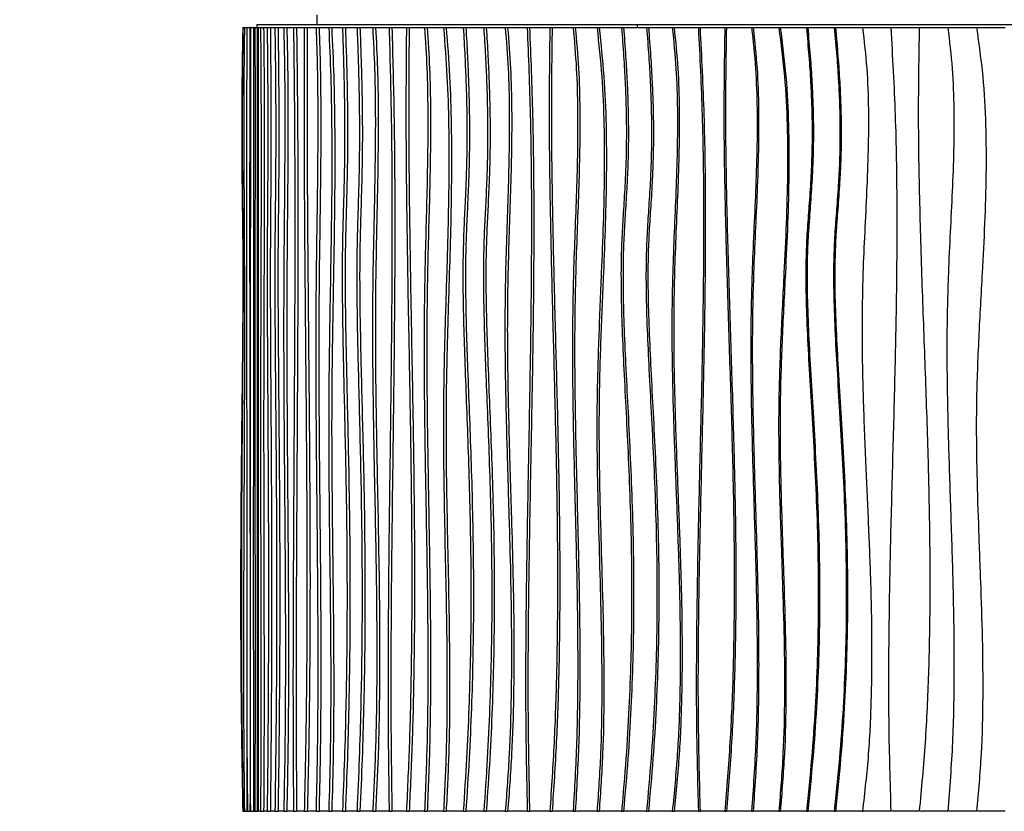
# Model space of a CAD drawing. Header units: millimetres. Extents: x 5 to 415, y 5 to 292.
# Tile 24 of 79: x 36 to 68, y 193 to 219. Entities that reach past the tile are written whole.
import ezdxf

# ---------------------------------------------------------------- set-up
doc = ezdxf.new("R2010")
doc.units = ezdxf.units.MM
doc.layers.add('CONTORNI', color=7, linetype='Continuous', lineweight=35)
doc.styles.add('SLDTEXTSTYLE0', font='TXT', dxfattribs={"width": 0.75})
doc.dimstyles.new('SLDDIMSTYLE0', dxfattribs={"dimtxt": 2.645833, "dimasz": 2, "dimexe": 0, "dimexo": 0.0625, "dimgap": 0.661458, "dimtad": 1, "dimdec": 1, "dimlfac": 10, "dimrnd": 1e-09, "dimzin": 12, "dimdsep": 46, "dimtxsty": 'SLDTEXTSTYLE0', "dimsah": 1, "dimcen": 0.09, "dimadec": 0, "dimazin": 3, "dimtfac": 1, "dimtdec": 1, "dimtofl": 0, "dimtmove": 0, "dimatfit": 3, "dimfxl": 0, "dimfrac": 2, "dimtolj": 1, "dimtzin": 12, "dimarcsym": 0})

# ---------------------------------------------------------------- blocks, each defined once
blk = doc.blocks.new('_D')
at = {"layer": 'CONTORNI', "color": 7}
for p, q in [((42.529, 269.306), (27.035, 269.306)), ((28.035, 116.156), (28.035, 269.306)), ((43.229, 116.156), (27.035, 116.156))]:
    blk.add_line(p, q, dxfattribs=at)
for points in [[(28.035, 269.306), (27.785, 267.306), (28.285, 267.306)], [(28.035, 116.156), (28.285, 118.156), (27.785, 118.156)]]:
    blk.add_solid(points, dxfattribs=at)
at = {"layer": 'CONTORNI', "color": 7, "insert": (24.624, 185.401), "char_height": 2.6458, "attachment_point": 1, "rotation": 90, "style": 'SLDTEXTSTYLE0'}
blk.add_mtext('1531,5', dxfattribs=at)

msp = doc.modelspace()

# ---------------------------------------------------------------- linework, layer by layer
at = {"color": 7, "linetype": 'Continuous', "lineweight": 25}
for p, q in [((45.734, 218.756), (45.734, 218.456)), ((43.828, 218.456), (43.828, 218.356)), ((43.828, 218.456), (55.914, 218.456)), ((55.914, 218.456), (55.914, 218.356)), ((55.914, 218.456), (55.914, 218.356)), ((55.914, 218.456), (88.52, 218.456)), ((43.38, 218.356), (43.389, 218.356)), ((43.389, 218.356), (43.433, 218.356)), ((43.433, 218.356), (43.51, 218.356)), ((43.51, 218.356), (43.61, 218.356)), ((43.622, 218.356), (43.61, 218.356)), ((43.622, 218.356), (43.722, 218.356)), ((43.733, 218.356), (43.722, 218.356)), ((43.733, 218.356), (43.767, 218.356)), ((43.767, 218.356), (43.867, 218.356)), ((43.852, 193.456), (43.852, 218.356)), ((43.867, 218.356), (43.945, 218.356)), ((43.945, 218.356), (44.045, 218.356)), ((44.045, 218.356), (44.157, 218.356)), ((44.157, 218.356), (44.257, 218.356)), ((44.257, 218.356), (44.402, 218.356)), ((44.402, 218.356), (44.501, 218.356)), ((44.501, 218.356), (44.683, 218.356)), ((44.683, 218.356), (44.782, 218.356)), ((44.782, 218.356), (44.993, 218.356)), ((44.993, 218.356), (45.091, 218.356)), ((45.091, 218.356), (45.335, 218.356)), ((45.335, 218.356), (45.432, 218.356)), ((45.432, 218.356), (45.709, 218.356)), ((45.709, 218.356), (45.805, 218.356)), ((45.805, 218.356), (46.113, 218.356)), ((46.113, 218.356), (46.208, 218.356)), ((46.208, 218.356), (46.548, 218.356)), ((46.548, 218.356), (46.641, 218.356)), ((46.641, 218.356), (47.012, 218.356)), ((47.012, 218.356), (47.104, 218.356)), ((47.104, 218.356), (47.511, 218.356)), ((47.511, 218.356), (47.601, 218.356)), ((47.601, 218.356), (48.032, 218.356)), ((48.032, 218.356), (48.122, 218.356)), ((48.122, 218.356), (48.582, 218.356)), ((48.582, 218.356), (48.669, 218.356)), ((48.669, 218.356), (49.158, 218.356)), ((49.158, 218.356), (49.244, 218.356)), ((49.244, 218.356), (49.761, 218.356)), ((49.761, 218.356), (49.844, 218.356)), ((49.844, 218.356), (50.388, 218.356)), ((50.388, 218.356), (50.47, 218.356)), ((50.47, 218.356), (51.04, 218.356)), ((51.04, 218.356), (51.119, 218.356)), ((51.119, 218.356), (51.723, 218.356)), ((51.723, 218.356), (51.799, 218.356)), ((51.799, 218.356), (52.421, 218.356)), ((52.421, 218.356), (52.495, 218.356)), ((52.495, 218.356), (53.14, 218.356)), ((53.14, 218.356), (53.212, 218.356)), ((53.212, 218.356), (53.88, 218.356)), ((53.88, 218.356), (53.949, 218.356)), ((53.949, 218.356), (54.639, 218.356)), ((54.639, 218.356), (54.706, 218.356)), ((54.706, 218.356), (55.417, 218.356)), ((55.417, 218.356), (55.481, 218.356)), ((55.481, 218.356), (56.212, 218.356)), ((56.212, 218.356), (56.273, 218.356)), ((56.273, 218.356), (57.032, 218.356)), ((57.032, 218.356), (57.09, 218.356)), ((57.09, 218.356), (57.859, 218.356)), ((57.859, 218.356), (57.913, 218.356)), ((57.913, 218.356), (58.699, 218.356)), ((58.699, 218.356), (58.751, 218.356)), ((58.751, 218.356), (59.552, 218.356)), ((59.552, 218.356), (59.6, 218.356)), ((59.6, 218.356), (60.417, 218.356)), ((60.417, 218.356), (60.462, 218.356)), ((60.462, 218.356), (61.292, 218.356)), ((61.292, 218.356), (61.334, 218.356)), ((61.334, 218.356), (62.176, 218.356)), ((62.176, 218.356), (62.214, 218.356)), ((62.214, 218.356), (63.077, 218.356)), ((63.077, 218.356), (63.112, 218.356)), ((63.112, 218.356), (63.976, 218.356)), ((64.007, 218.356), (64.88, 218.356)), ((64.908, 218.356), (65.788, 218.356)), ((65.812, 218.356), (66.7, 218.356)), ((66.72, 218.356), (67.612, 218.356)), ((43.38, 193.456), (43.389, 193.456)), ((43.389, 193.456), (43.433, 193.456)), ((43.433, 193.456), (43.51, 193.456)), ((43.51, 193.456), (43.61, 193.456)), ((43.61, 193.456), (43.622, 193.456)), ((43.622, 193.456), (43.722, 193.456)), ((43.722, 193.456), (43.733, 193.456)), ((43.767, 193.456), (43.733, 193.456)), ((43.767, 193.456), (43.867, 193.456)), ((43.945, 193.456), (43.867, 193.456)), ((43.945, 193.456), (44.045, 193.456)), ((44.157, 193.456), (44.045, 193.456)), ((44.157, 193.456), (44.257, 193.456)), ((44.402, 193.456), (44.257, 193.456)), ((44.402, 193.456), (44.501, 193.456)), ((44.683, 193.456), (44.501, 193.456)), ((44.683, 193.456), (44.782, 193.456)), ((44.993, 193.456), (44.782, 193.456)), ((44.993, 193.456), (45.091, 193.456)), ((45.335, 193.456), (45.091, 193.456)), ((45.335, 193.456), (45.432, 193.456)), ((45.709, 193.456), (45.432, 193.456)), ((45.709, 193.456), (45.805, 193.456)), ((46.113, 193.456), (45.805, 193.456)), ((46.113, 193.456), (46.208, 193.456)), ((46.548, 193.456), (46.208, 193.456)), ((46.548, 193.456), (46.641, 193.456)), ((47.012, 193.456), (46.641, 193.456)), ((47.012, 193.456), (47.104, 193.456)), ((47.511, 193.456), (47.104, 193.456)), ((47.511, 193.456), (47.601, 193.456)), ((48.032, 193.456), (47.601, 193.456)), ((48.032, 193.456), (48.122, 193.456)), ((48.582, 193.456), (48.122, 193.456)), ((48.582, 193.456), (48.669, 193.456)), ((49.158, 193.456), (48.669, 193.456)), ((49.158, 193.456), (49.244, 193.456)), ((49.761, 193.456), (49.244, 193.456)), ((49.761, 193.456), (49.844, 193.456)), ((50.388, 193.456), (49.844, 193.456)), ((50.388, 193.456), (50.47, 193.456)), ((51.04, 193.456), (50.47, 193.456)), ((51.04, 193.456), (51.119, 193.456)), ((51.723, 193.456), (51.119, 193.456)), ((51.723, 193.456), (51.799, 193.456)), ((52.421, 193.456), (51.799, 193.456)), ((52.421, 193.456), (52.495, 193.456)), ((53.14, 193.456), (52.495, 193.456)), ((53.14, 193.456), (53.212, 193.456)), ((53.88, 193.456), (53.212, 193.456)), ((53.88, 193.456), (53.949, 193.456)), ((54.639, 193.456), (53.949, 193.456)), ((54.639, 193.456), (54.706, 193.456)), ((55.417, 193.456), (54.706, 193.456)), ((55.417, 193.456), (55.481, 193.456)), ((56.212, 193.456), (55.481, 193.456)), ((56.212, 193.456), (56.273, 193.456)), ((57.032, 193.456), (56.273, 193.456)), ((57.032, 193.456), (57.09, 193.456)), ((57.859, 193.456), (57.09, 193.456)), ((57.859, 193.456), (57.913, 193.456)), ((58.699, 193.456), (57.913, 193.456)), ((58.699, 193.456), (58.751, 193.456)), ((59.552, 193.456), (58.751, 193.456)), ((59.552, 193.456), (59.6, 193.456)), ((60.417, 193.456), (59.6, 193.456)), ((60.417, 193.456), (60.462, 193.456)), ((61.292, 193.456), (60.462, 193.456)), ((61.292, 193.456), (61.334, 193.456)), ((62.176, 193.456), (61.334, 193.456)), ((62.176, 193.456), (62.214, 193.456)), ((63.077, 193.456), (62.214, 193.456)), ((63.077, 193.456), (63.112, 193.456)), ((63.976, 193.456), (63.112, 193.456)), ((64.88, 193.456), (64.007, 193.456)), ((65.788, 193.456), (64.908, 193.456)), ((66.7, 193.456), (65.812, 193.456)), ((67.612, 193.456), (66.72, 193.456))]:
    msp.add_line(p, q, dxfattribs=at)
for points, knots in [([(43.38, 218.356), (43.375, 218.052), (43.365, 217.474), (43.355, 216.648), (43.349, 215.904), (43.347, 215.231), (43.347, 214.621), (43.35, 214.064), (43.355, 213.424), (43.365, 212.704), (43.376, 211.889), (43.384, 210.982), (43.384, 209.94), (43.376, 208.739), (43.364, 207.46), (43.349, 206.097), (43.333, 204.644), (43.32, 203.095), (43.312, 201.445), (43.31, 199.825), (43.316, 198.244), (43.329, 196.714), (43.349, 195.108), (43.37, 194.016), (43.38, 193.456)], [0, 0, 0, 0, 0.0367776, 0.0698355, 0.0995807, 0.1264174, 0.1507455, 0.1729586, 0.1934435, 0.2277612, 0.2598169, 0.2918548, 0.3369819, 0.3850726, 0.4363743, 0.4910896, 0.5494043, 0.611509, 0.6776136, 0.7479588, 0.8063853, 0.8677528, 0.9322295, 1, 1, 1, 1]), ([(43.389, 218.356), (43.385, 218.052), (43.377, 217.474), (43.37, 216.648), (43.365, 215.904), (43.363, 215.231), (43.363, 214.621), (43.365, 214.064), (43.37, 213.424), (43.377, 212.704), (43.386, 211.889), (43.392, 210.982), (43.392, 209.94), (43.386, 208.739), (43.376, 207.46), (43.364, 206.097), (43.352, 204.644), (43.342, 203.095), (43.336, 201.445), (43.335, 199.825), (43.339, 198.244), (43.349, 196.714), (43.365, 195.108), (43.381, 194.016), (43.389, 193.456)], [0, 0, 0, 0, 0.0367776, 0.0698355, 0.0995807, 0.1264174, 0.1507455, 0.1729586, 0.1934435, 0.2277612, 0.2598169, 0.2918548, 0.3369819, 0.3850726, 0.4363743, 0.4910896, 0.5494043, 0.611509, 0.6776136, 0.7479588, 0.8063853, 0.8677528, 0.9322295, 1, 1, 1, 1]), ([(43.433, 218.356), (43.428, 217.923), (43.418, 217.06), (43.414, 215.757), (43.415, 214.455), (43.42, 213.154), (43.426, 211.853), (43.433, 210.303), (43.435, 208.502), (43.431, 206.452), (43.423, 204.477), (43.415, 202.574), (43.408, 200.747), (43.404, 198.92), (43.405, 197.095), (43.413, 195.27), (43.426, 194.061), (43.433, 193.456)], [0, 0, 0, 0, 0.0524314, 0.1046165, 0.1567784, 0.2090007, 0.2612785, 0.3135711, 0.3957307, 0.477948, 0.5602295, 0.6336943, 0.7070915, 0.7803746, 0.8535463, 0.9266898, 1, 1, 1, 1]), ([(43.51, 218.356), (43.507, 217.427), (43.501, 215.57), (43.499, 212.78), (43.5, 209.992), (43.503, 207.203), (43.508, 204.431), (43.512, 201.675), (43.514, 198.935), (43.515, 196.195), (43.512, 194.369), (43.51, 193.456)], [0, 0, 0, 0, 0.112064, 0.224016, 0.335965, 0.447949, 0.559964, 0.669984, 0.779986, 0.889975, 1, 1, 1, 1]), ([(43.61, 218.356), (43.607, 217.427), (43.601, 215.57), (43.599, 212.78), (43.6, 209.992), (43.603, 207.203), (43.607, 204.431), (43.612, 201.675), (43.614, 198.935), (43.615, 196.195), (43.612, 194.369), (43.61, 193.456)], [0, 0, 0, 0, 0.112064, 0.224016, 0.335965, 0.447949, 0.559964, 0.669984, 0.779986, 0.889975, 1, 1, 1, 1]), ([(43.622, 218.356), (43.622, 217.426), (43.622, 215.566), (43.622, 212.775), (43.62, 209.983), (43.618, 207.191), (43.617, 204.599), (43.616, 202.207), (43.616, 200.016), (43.617, 197.826), (43.618, 195.637), (43.62, 194.183), (43.622, 193.456)], [0, 0, 0, 0, 0.111934, 0.223961, 0.336079, 0.44823, 0.560338, 0.648348, 0.736281, 0.824152, 0.912022, 1, 1, 1, 1]), ([(43.722, 218.356), (43.722, 217.426), (43.722, 215.566), (43.722, 212.775), (43.72, 209.983), (43.718, 207.191), (43.717, 204.599), (43.716, 202.207), (43.716, 200.016), (43.717, 197.826), (43.718, 195.637), (43.72, 194.183), (43.722, 193.456)], [0, 0, 0, 0, 0.111934, 0.223961, 0.336079, 0.44823, 0.560338, 0.648348, 0.736281, 0.824152, 0.912022, 1, 1, 1, 1]), ([(43.767, 218.356), (43.768, 217.923), (43.77, 217.06), (43.771, 215.757), (43.771, 214.456), (43.77, 213.155), (43.768, 211.854), (43.767, 210.305), (43.766, 208.507), (43.766, 206.46), (43.768, 204.365), (43.769, 202.222), (43.771, 200.03), (43.771, 197.838), (43.77, 195.644), (43.768, 194.186), (43.767, 193.456)], [0, 0, 0, 0, 0.052421, 0.104622, 0.156803, 0.209041, 0.261328, 0.313621, 0.395738, 0.477846, 0.559985, 0.648008, 0.736005, 0.823955, 0.9119, 1, 1, 1, 1]), ([(43.867, 218.356), (43.868, 217.923), (43.87, 217.06), (43.871, 215.757), (43.871, 214.456), (43.87, 213.155), (43.868, 211.854), (43.867, 210.305), (43.866, 208.507), (43.866, 206.46), (43.868, 204.365), (43.869, 202.222), (43.871, 200.03), (43.871, 197.838), (43.87, 195.644), (43.868, 194.186), (43.867, 193.456)], [0, 0, 0, 0, 0.052421, 0.104622, 0.156803, 0.209041, 0.261328, 0.313621, 0.395738, 0.477846, 0.559985, 0.648008, 0.736005, 0.823955, 0.9119, 1, 1, 1, 1]), ([(43.945, 218.356), (43.95, 217.84), (43.958, 216.81), (43.963, 215.25), (43.964, 213.689), (43.961, 212.126), (43.956, 210.401), (43.949, 208.513), (43.944, 206.462), (43.945, 204.485), (43.949, 202.584), (43.953, 200.757), (43.957, 198.932), (43.958, 197.106), (43.955, 195.278), (43.949, 194.064), (43.945, 193.456)], [0, 0, 0, 0, 0.062695, 0.125195, 0.187748, 0.250452, 0.313296, 0.39568, 0.477991, 0.560181, 0.633534, 0.70686, 0.780132, 0.853345, 0.92657, 1, 1, 1, 1]), ([(44.045, 218.356), (44.05, 217.84), (44.058, 216.81), (44.063, 215.25), (44.064, 213.689), (44.061, 212.126), (44.055, 210.401), (44.049, 208.513), (44.044, 206.462), (44.045, 204.485), (44.049, 202.584), (44.053, 200.757), (44.056, 198.932), (44.058, 197.106), (44.055, 195.278), (44.049, 194.064), (44.045, 193.456)], [0, 0, 0, 0, 0.062695, 0.125195, 0.187748, 0.250452, 0.313296, 0.39568, 0.477991, 0.560181, 0.633534, 0.70686, 0.780132, 0.853345, 0.92657, 1, 1, 1, 1]), ([(44.157, 218.356), (44.16, 218.052), (44.166, 217.474), (44.172, 216.648), (44.175, 215.904), (44.177, 215.231), (44.176, 214.621), (44.175, 214.064), (44.172, 213.424), (44.166, 212.704), (44.16, 211.889), (44.155, 210.982), (44.155, 209.94), (44.16, 208.739), (44.167, 207.46), (44.176, 206.097), (44.184, 204.644), (44.192, 203.095), (44.197, 201.445), (44.198, 199.825), (44.194, 198.244), (44.187, 196.714), (44.175, 195.108), (44.163, 194.016), (44.157, 193.456)], [0, 0, 0, 0, 0.0367776, 0.0698355, 0.0995807, 0.1264174, 0.1507455, 0.1729586, 0.1934435, 0.2277612, 0.2598169, 0.2918548, 0.3369819, 0.3850726, 0.4363743, 0.4910896, 0.5494043, 0.611509, 0.6776136, 0.7479588, 0.8063853, 0.8677528, 0.9322295, 1, 1, 1, 1]), ([(44.257, 218.356), (44.26, 218.052), (44.266, 217.474), (44.271, 216.648), (44.275, 215.904), (44.276, 215.231), (44.276, 214.621), (44.274, 214.064), (44.271, 213.424), (44.266, 212.704), (44.259, 211.889), (44.255, 210.982), (44.255, 209.94), (44.259, 208.739), (44.266, 207.46), (44.275, 206.097), (44.284, 204.644), (44.292, 203.095), (44.297, 201.445), (44.297, 199.825), (44.294, 198.244), (44.287, 196.714), (44.275, 195.108), (44.263, 194.016), (44.257, 193.456)], [0, 0, 0, 0, 0.0367776, 0.0698355, 0.0995807, 0.1264174, 0.1507455, 0.1729586, 0.1934435, 0.2277612, 0.2598169, 0.2918548, 0.3369819, 0.3850726, 0.4363743, 0.4910896, 0.5494043, 0.611509, 0.6776136, 0.7479588, 0.8063853, 0.8677528, 0.9322295, 1, 1, 1, 1]), ([(44.402, 218.356), (44.406, 218.052), (44.414, 217.474), (44.422, 216.648), (44.427, 215.904), (44.429, 215.231), (44.428, 214.621), (44.426, 214.064), (44.422, 213.424), (44.414, 212.704), (44.405, 211.889), (44.399, 210.982), (44.399, 209.94), (44.405, 208.739), (44.415, 207.46), (44.427, 206.097), (44.44, 204.644), (44.45, 203.095), (44.457, 201.445), (44.458, 199.825), (44.453, 198.244), (44.443, 196.714), (44.427, 195.108), (44.411, 194.016), (44.402, 193.456)], [0, 0, 0, 0, 0.0367776, 0.0698355, 0.0995807, 0.1264174, 0.1507455, 0.1729586, 0.1934435, 0.2277612, 0.2598169, 0.2918548, 0.3369819, 0.3850726, 0.4363743, 0.4910896, 0.5494043, 0.611509, 0.6776136, 0.7479588, 0.8063853, 0.8677528, 0.9322295, 1, 1, 1, 1]), ([(44.501, 218.356), (44.505, 218.052), (44.513, 217.474), (44.521, 216.648), (44.526, 215.904), (44.528, 215.231), (44.528, 214.621), (44.525, 214.064), (44.521, 213.424), (44.514, 212.704), (44.504, 211.889), (44.498, 210.982), (44.498, 209.94), (44.504, 208.739), (44.514, 207.46), (44.526, 206.097), (44.539, 204.644), (44.549, 203.095), (44.556, 201.445), (44.557, 199.825), (44.552, 198.244), (44.542, 196.714), (44.526, 195.108), (44.51, 194.016), (44.501, 193.456)], [0, 0, 0, 0, 0.0367776, 0.0698355, 0.0995807, 0.1264174, 0.1507455, 0.1729586, 0.1934435, 0.2277612, 0.2598169, 0.2918548, 0.3369819, 0.3850726, 0.4363743, 0.4910896, 0.5494043, 0.611509, 0.6776136, 0.7479588, 0.8063853, 0.8677528, 0.9322295, 1, 1, 1, 1]), ([(44.683, 218.356), (44.692, 217.923), (44.711, 217.06), (44.718, 215.757), (44.716, 214.455), (44.707, 213.154), (44.695, 211.853), (44.682, 210.303), (44.678, 208.502), (44.686, 206.452), (44.701, 204.477), (44.717, 202.574), (44.73, 200.747), (44.737, 198.92), (44.734, 197.095), (44.72, 195.27), (44.695, 194.061), (44.683, 193.456)], [0, 0, 0, 0, 0.0524314, 0.1046165, 0.1567784, 0.2090007, 0.2612785, 0.3135711, 0.3957307, 0.477948, 0.5602295, 0.6336943, 0.7070915, 0.7803746, 0.8535463, 0.9266898, 1, 1, 1, 1]), ([(44.782, 218.356), (44.791, 217.923), (44.809, 217.06), (44.817, 215.757), (44.815, 214.455), (44.806, 213.154), (44.794, 211.853), (44.781, 210.303), (44.777, 208.502), (44.785, 206.452), (44.799, 204.477), (44.815, 202.574), (44.828, 200.747), (44.835, 198.92), (44.833, 197.095), (44.818, 195.27), (44.794, 194.061), (44.782, 193.456)], [0, 0, 0, 0, 0.0524314, 0.1046165, 0.1567784, 0.2090007, 0.2612785, 0.3135711, 0.3957307, 0.477948, 0.5602295, 0.6336943, 0.7070915, 0.7803746, 0.8535463, 0.9266898, 1, 1, 1, 1]), ([(44.993, 218.356), (45.005, 217.427), (45.027, 215.57), (45.036, 212.78), (45.033, 209.992), (45.02, 207.203), (45.004, 204.431), (44.988, 201.675), (44.977, 198.935), (44.976, 196.195), (44.987, 194.369), (44.993, 193.456)], [0, 0, 0, 0, 0.112064, 0.224016, 0.335965, 0.447949, 0.559964, 0.669984, 0.779986, 0.889975, 1, 1, 1, 1]), ([(45.091, 218.356), (45.102, 217.427), (45.125, 215.57), (45.134, 212.78), (45.131, 209.992), (45.118, 207.203), (45.102, 204.431), (45.086, 201.675), (45.075, 198.935), (45.073, 196.195), (45.085, 194.369), (45.091, 193.456)], [0, 0, 0, 0, 0.112064, 0.224016, 0.335965, 0.447949, 0.559964, 0.669984, 0.779986, 0.889975, 1, 1, 1, 1]), ([(45.335, 218.356), (45.331, 217.426), (45.323, 215.566), (45.336, 212.775), (45.358, 209.983), (45.385, 207.191), (45.407, 204.599), (45.42, 202.207), (45.422, 200.016), (45.411, 197.826), (45.386, 195.637), (45.352, 194.183), (45.335, 193.456)], [0, 0, 0, 0, 0.111934, 0.223961, 0.336079, 0.44823, 0.560338, 0.648348, 0.736281, 0.824152, 0.912022, 1, 1, 1, 1]), ([(45.432, 218.356), (45.428, 217.426), (45.42, 215.566), (45.433, 212.775), (45.455, 209.983), (45.482, 207.191), (45.504, 204.599), (45.517, 202.207), (45.519, 200.016), (45.508, 197.826), (45.483, 195.637), (45.449, 194.183), (45.432, 193.456)], [0, 0, 0, 0, 0.111934, 0.223961, 0.336079, 0.44823, 0.560338, 0.648348, 0.736281, 0.824152, 0.912022, 1, 1, 1, 1]), ([(45.709, 218.356), (45.724, 217.923), (45.753, 217.06), (45.766, 215.757), (45.764, 214.456), (45.75, 213.155), (45.731, 211.854), (45.709, 210.305), (45.698, 208.507), (45.703, 206.46), (45.72, 204.365), (45.742, 202.222), (45.761, 200.03), (45.768, 197.838), (45.757, 195.644), (45.725, 194.186), (45.709, 193.456)], [0, 0, 0, 0, 0.052421, 0.104622, 0.156803, 0.209041, 0.261328, 0.313621, 0.395738, 0.477846, 0.559985, 0.648008, 0.736005, 0.823955, 0.9119, 1, 1, 1, 1]), ([(45.805, 218.356), (45.82, 217.923), (45.849, 217.06), (45.862, 215.757), (45.86, 214.456), (45.846, 213.155), (45.827, 211.854), (45.805, 210.305), (45.794, 208.507), (45.799, 206.46), (45.816, 204.365), (45.838, 202.222), (45.857, 200.03), (45.864, 197.838), (45.853, 195.644), (45.821, 194.186), (45.805, 193.456)], [0, 0, 0, 0, 0.052421, 0.104622, 0.156803, 0.209041, 0.261328, 0.313621, 0.395738, 0.477846, 0.559985, 0.648008, 0.736005, 0.823955, 0.9119, 1, 1, 1, 1]), ([(46.113, 218.356), (46.137, 217.84), (46.183, 216.81), (46.209, 215.25), (46.213, 213.689), (46.197, 212.126), (46.168, 210.401), (46.134, 208.513), (46.108, 206.462), (46.112, 204.485), (46.131, 202.584), (46.154, 200.757), (46.173, 198.932), (46.179, 197.106), (46.166, 195.278), (46.131, 194.064), (46.113, 193.456)], [0, 0, 0, 0, 0.062695, 0.125195, 0.187748, 0.250452, 0.313296, 0.39568, 0.477991, 0.560181, 0.633534, 0.70686, 0.780132, 0.853345, 0.92657, 1, 1, 1, 1]), ([(46.208, 218.356), (46.231, 217.84), (46.278, 216.81), (46.304, 215.25), (46.307, 213.689), (46.292, 212.126), (46.263, 210.401), (46.228, 208.513), (46.203, 206.462), (46.207, 204.485), (46.226, 202.584), (46.249, 200.757), (46.268, 198.932), (46.274, 197.106), (46.261, 195.278), (46.226, 194.064), (46.208, 193.456)], [0, 0, 0, 0, 0.062695, 0.125195, 0.187748, 0.250452, 0.313296, 0.39568, 0.477991, 0.560181, 0.633534, 0.70686, 0.780132, 0.853345, 0.92657, 1, 1, 1, 1]), ([(46.548, 218.356), (46.559, 218.052), (46.579, 217.474), (46.6, 216.648), (46.613, 215.904), (46.618, 215.231), (46.617, 214.621), (46.612, 214.064), (46.6, 213.424), (46.58, 212.704), (46.556, 211.889), (46.539, 210.982), (46.54, 209.94), (46.556, 208.739), (46.582, 207.46), (46.614, 206.097), (46.647, 204.644), (46.675, 203.095), (46.693, 201.445), (46.696, 199.825), (46.683, 198.244), (46.657, 196.714), (46.614, 195.108), (46.57, 194.016), (46.548, 193.456)], [0, 0, 0, 0, 0.0367776, 0.0698355, 0.0995807, 0.1264174, 0.1507455, 0.1729586, 0.1934435, 0.2277612, 0.2598169, 0.2918548, 0.3369819, 0.3850726, 0.4363743, 0.4910896, 0.5494043, 0.611509, 0.6776136, 0.7479588, 0.8063853, 0.8677528, 0.9322295, 1, 1, 1, 1]), ([(46.641, 218.356), (46.652, 218.052), (46.673, 217.474), (46.694, 216.648), (46.707, 215.904), (46.712, 215.231), (46.711, 214.621), (46.705, 214.064), (46.694, 213.424), (46.674, 212.704), (46.65, 211.889), (46.633, 210.982), (46.634, 209.94), (46.649, 208.739), (46.676, 207.46), (46.708, 206.097), (46.741, 204.644), (46.768, 203.095), (46.786, 201.445), (46.789, 199.825), (46.777, 198.244), (46.75, 196.714), (46.707, 195.108), (46.664, 194.016), (46.641, 193.456)], [0, 0, 0, 0, 0.0367776, 0.0698355, 0.0995807, 0.1264174, 0.1507455, 0.1729586, 0.1934435, 0.2277612, 0.2598169, 0.2918548, 0.3369819, 0.3850726, 0.4363743, 0.4910896, 0.5494043, 0.611509, 0.6776136, 0.7479588, 0.8063853, 0.8677528, 0.9322295, 1, 1, 1, 1]), ([(47.012, 218.356), (47.024, 218.052), (47.046, 217.474), (47.069, 216.648), (47.083, 215.904), (47.089, 215.231), (47.088, 214.621), (47.082, 214.064), (47.069, 213.424), (47.048, 212.704), (47.021, 211.889), (47.003, 210.982), (47.003, 209.94), (47.02, 208.739), (47.05, 207.46), (47.085, 206.097), (47.121, 204.644), (47.151, 203.095), (47.171, 201.445), (47.174, 199.825), (47.161, 198.244), (47.131, 196.714), (47.084, 195.108), (47.036, 194.016), (47.012, 193.456)], [0, 0, 0, 0, 0.0367776, 0.0698355, 0.0995807, 0.1264174, 0.1507455, 0.1729586, 0.1934435, 0.2277612, 0.2598169, 0.2918548, 0.3369819, 0.3850726, 0.4363743, 0.4910896, 0.5494043, 0.611509, 0.6776136, 0.7479588, 0.8063853, 0.8677528, 0.9322295, 1, 1, 1, 1]), ([(47.104, 218.356), (47.116, 218.052), (47.139, 217.474), (47.162, 216.648), (47.176, 215.904), (47.182, 215.231), (47.181, 214.621), (47.174, 214.064), (47.161, 213.424), (47.14, 212.704), (47.113, 211.889), (47.095, 210.982), (47.095, 209.94), (47.113, 208.739), (47.142, 207.46), (47.177, 206.097), (47.213, 204.644), (47.244, 203.095), (47.263, 201.445), (47.266, 199.825), (47.253, 198.244), (47.224, 196.714), (47.177, 195.108), (47.129, 194.016), (47.104, 193.456)], [0, 0, 0, 0, 0.0367776, 0.0698355, 0.0995807, 0.1264174, 0.1507455, 0.1729586, 0.1934435, 0.2277612, 0.2598169, 0.2918548, 0.3369819, 0.3850726, 0.4363743, 0.4910896, 0.5494043, 0.611509, 0.6776136, 0.7479588, 0.8063853, 0.8677528, 0.9322295, 1, 1, 1, 1]), ([(47.511, 218.356), (47.533, 217.923), (47.578, 217.06), (47.597, 215.757), (47.592, 214.455), (47.57, 213.154), (47.541, 211.853), (47.509, 210.303), (47.498, 208.502), (47.519, 206.452), (47.554, 204.477), (47.593, 202.574), (47.625, 200.747), (47.643, 198.92), (47.637, 197.095), (47.601, 195.27), (47.541, 194.061), (47.511, 193.456)], [0, 0, 0, 0, 0.0524314, 0.1046165, 0.1567784, 0.2090007, 0.2612785, 0.3135711, 0.3957307, 0.477948, 0.5602295, 0.6336943, 0.7070915, 0.7803746, 0.8535463, 0.9266898, 1, 1, 1, 1]), ([(47.601, 218.356), (47.624, 217.923), (47.669, 217.06), (47.688, 215.757), (47.683, 214.455), (47.66, 213.154), (47.631, 211.853), (47.6, 210.303), (47.589, 208.502), (47.609, 206.452), (47.645, 204.477), (47.684, 202.574), (47.716, 200.747), (47.734, 198.92), (47.728, 197.095), (47.692, 195.27), (47.632, 194.061), (47.601, 193.456)], [0, 0, 0, 0, 0.0524314, 0.1046165, 0.1567784, 0.2090007, 0.2612785, 0.3135711, 0.3957307, 0.477948, 0.5602295, 0.6336943, 0.7070915, 0.7803746, 0.8535463, 0.9266898, 1, 1, 1, 1]), ([(48.032, 218.356), (48.057, 217.427), (48.107, 215.57), (48.127, 212.78), (48.12, 209.992), (48.092, 207.203), (48.056, 204.431), (48.02, 201.675), (47.998, 198.935), (47.994, 196.195), (48.02, 194.369), (48.032, 193.456)], [0, 0, 0, 0, 0.112064, 0.224016, 0.335965, 0.447949, 0.559964, 0.669984, 0.779986, 0.889975, 1, 1, 1, 1]), ([(48.122, 218.356), (48.146, 217.427), (48.196, 215.57), (48.216, 212.78), (48.209, 209.992), (48.181, 207.203), (48.145, 204.431), (48.11, 201.675), (48.087, 198.935), (48.083, 196.195), (48.109, 194.369), (48.122, 193.456)], [0, 0, 0, 0, 0.112064, 0.224016, 0.335965, 0.447949, 0.559964, 0.669984, 0.779986, 0.889975, 1, 1, 1, 1]), ([(48.582, 218.356), (48.574, 217.426), (48.558, 215.566), (48.583, 212.775), (48.627, 209.983), (48.681, 207.191), (48.725, 204.599), (48.75, 202.207), (48.755, 200.016), (48.734, 197.826), (48.684, 195.637), (48.616, 194.183), (48.582, 193.456)], [0, 0, 0, 0, 0.111934, 0.223961, 0.336079, 0.44823, 0.560338, 0.648348, 0.736281, 0.824152, 0.912022, 1, 1, 1, 1]), ([(48.669, 218.356), (48.661, 217.426), (48.645, 215.566), (48.671, 212.775), (48.715, 209.983), (48.768, 207.191), (48.812, 204.599), (48.838, 202.207), (48.843, 200.016), (48.821, 197.826), (48.771, 195.637), (48.703, 194.183), (48.669, 193.456)], [0, 0, 0, 0, 0.111934, 0.223961, 0.336079, 0.44823, 0.560338, 0.648348, 0.736281, 0.824152, 0.912022, 1, 1, 1, 1]), ([(49.158, 218.356), (49.186, 217.923), (49.241, 217.06), (49.265, 215.757), (49.26, 214.456), (49.234, 213.155), (49.199, 211.854), (49.158, 210.305), (49.137, 208.507), (49.148, 206.46), (49.18, 204.365), (49.22, 202.222), (49.255, 200.03), (49.268, 197.838), (49.248, 195.644), (49.188, 194.186), (49.158, 193.456)], [0, 0, 0, 0, 0.052421, 0.104622, 0.156803, 0.209041, 0.261328, 0.313621, 0.395738, 0.477846, 0.559985, 0.648008, 0.736005, 0.823955, 0.9119, 1, 1, 1, 1]), ([(49.244, 218.356), (49.271, 217.923), (49.326, 217.06), (49.35, 215.757), (49.346, 214.456), (49.32, 213.155), (49.284, 211.854), (49.243, 210.305), (49.223, 208.507), (49.234, 206.46), (49.265, 204.365), (49.305, 202.222), (49.341, 200.03), (49.353, 197.838), (49.333, 195.644), (49.274, 194.186), (49.244, 193.456)], [0, 0, 0, 0, 0.052421, 0.104622, 0.156803, 0.209041, 0.261328, 0.313621, 0.395738, 0.477846, 0.559985, 0.648008, 0.736005, 0.823955, 0.9119, 1, 1, 1, 1]), ([(49.761, 218.356), (49.802, 217.84), (49.883, 216.81), (49.929, 215.25), (49.934, 213.689), (49.907, 212.126), (49.857, 210.401), (49.796, 208.513), (49.752, 206.462), (49.759, 204.485), (49.792, 202.584), (49.832, 200.757), (49.866, 198.932), (49.876, 197.106), (49.854, 195.278), (49.792, 194.064), (49.761, 193.456)], [0, 0, 0, 0, 0.062695, 0.125195, 0.187748, 0.250452, 0.313296, 0.39568, 0.477991, 0.560181, 0.633534, 0.70686, 0.780132, 0.853345, 0.92657, 1, 1, 1, 1]), ([(49.844, 218.356), (49.885, 217.84), (49.967, 216.81), (50.012, 215.25), (50.018, 213.689), (49.991, 212.126), (49.941, 210.401), (49.88, 208.513), (49.835, 206.462), (49.842, 204.485), (49.875, 202.584), (49.916, 200.757), (49.949, 198.932), (49.96, 197.106), (49.937, 195.278), (49.875, 194.064), (49.844, 193.456)], [0, 0, 0, 0, 0.062695, 0.125195, 0.187748, 0.250452, 0.313296, 0.39568, 0.477991, 0.560181, 0.633534, 0.70686, 0.780132, 0.853345, 0.92657, 1, 1, 1, 1]), ([(50.388, 218.356), (50.406, 218.052), (50.44, 217.474), (50.475, 216.648), (50.497, 215.904), (50.505, 215.231), (50.504, 214.621), (50.494, 214.064), (50.475, 213.424), (50.443, 212.704), (50.402, 211.889), (50.375, 210.982), (50.375, 209.94), (50.401, 208.739), (50.446, 207.46), (50.499, 206.097), (50.553, 204.644), (50.599, 203.095), (50.629, 201.445), (50.633, 199.825), (50.613, 198.244), (50.569, 196.714), (50.498, 195.108), (50.425, 194.016), (50.388, 193.456)], [0, 0, 0, 0, 0.0367776, 0.0698355, 0.0995807, 0.1264174, 0.1507455, 0.1729586, 0.1934435, 0.2277612, 0.2598169, 0.2918548, 0.3369819, 0.3850726, 0.4363743, 0.4910896, 0.5494043, 0.611509, 0.6776136, 0.7479588, 0.8063853, 0.8677528, 0.9322295, 1, 1, 1, 1]), ([(50.47, 218.356), (50.488, 218.052), (50.522, 217.474), (50.557, 216.648), (50.578, 215.904), (50.587, 215.231), (50.585, 214.621), (50.576, 214.064), (50.556, 213.424), (50.524, 212.704), (50.484, 211.889), (50.456, 210.982), (50.457, 209.94), (50.483, 208.739), (50.527, 207.46), (50.58, 206.097), (50.634, 204.644), (50.68, 203.095), (50.71, 201.445), (50.715, 199.825), (50.694, 198.244), (50.65, 196.714), (50.579, 195.108), (50.507, 194.016), (50.47, 193.456)], [0, 0, 0, 0, 0.036778, 0.069835, 0.099581, 0.126417, 0.150745, 0.172959, 0.193444, 0.227761, 0.259817, 0.291855, 0.336982, 0.385073, 0.436374, 0.49109, 0.549404, 0.611509, 0.677614, 0.747959, 0.806385, 0.867753, 0.93223, 1, 1, 1, 1]), ([(51.04, 218.356), (51.059, 218.052), (51.095, 217.474), (51.132, 216.648), (51.154, 215.904), (51.163, 215.231), (51.162, 214.621), (51.152, 214.064), (51.131, 213.424), (51.097, 212.704), (51.055, 211.889), (51.026, 210.982), (51.026, 209.94), (51.054, 208.739), (51.1, 207.46), (51.156, 206.097), (51.213, 204.644), (51.261, 203.095), (51.293, 201.445), (51.298, 199.825), (51.276, 198.244), (51.23, 196.714), (51.155, 195.108), (51.079, 194.016), (51.04, 193.456)], [0, 0, 0, 0, 0.0367776, 0.0698355, 0.0995807, 0.1264174, 0.1507455, 0.1729586, 0.1934435, 0.2277612, 0.2598169, 0.2918548, 0.3369819, 0.3850726, 0.4363743, 0.4910896, 0.5494043, 0.611509, 0.6776136, 0.7479588, 0.8063853, 0.8677528, 0.9322295, 1, 1, 1, 1]), ([(51.119, 218.356), (51.138, 218.052), (51.174, 217.474), (51.211, 216.648), (51.233, 215.904), (51.242, 215.231), (51.241, 214.621), (51.231, 214.064), (51.21, 213.424), (51.176, 212.704), (51.134, 211.889), (51.105, 210.982), (51.105, 209.94), (51.133, 208.739), (51.179, 207.46), (51.235, 206.097), (51.292, 204.644), (51.341, 203.095), (51.372, 201.445), (51.377, 199.825), (51.355, 198.244), (51.309, 196.714), (51.234, 195.108), (51.158, 194.016), (51.119, 193.456)], [0, 0, 0, 0, 0.0367776, 0.0698355, 0.0995807, 0.1264174, 0.1507455, 0.1729586, 0.1934435, 0.2277612, 0.2598169, 0.2918548, 0.3369819, 0.3850726, 0.4363743, 0.4910896, 0.5494043, 0.611509, 0.6776136, 0.7479588, 0.8063853, 0.8677528, 0.9322295, 1, 1, 1, 1]), ([(51.723, 218.356), (51.757, 217.923), (51.826, 217.06), (51.855, 215.757), (51.847, 214.455), (51.813, 213.154), (51.768, 211.853), (51.72, 210.303), (51.704, 208.502), (51.735, 206.452), (51.79, 204.477), (51.849, 202.574), (51.898, 200.747), (51.925, 198.92), (51.916, 197.095), (51.861, 195.27), (51.769, 194.061), (51.723, 193.456)], [0, 0, 0, 0, 0.0524314, 0.1046165, 0.1567784, 0.2090007, 0.2612785, 0.3135711, 0.3957307, 0.477948, 0.5602295, 0.6336943, 0.7070915, 0.7803746, 0.8535463, 0.9266898, 1, 1, 1, 1]), ([(51.799, 218.356), (51.834, 217.923), (51.903, 217.06), (51.932, 215.757), (51.924, 214.455), (51.89, 213.154), (51.845, 211.853), (51.797, 210.303), (51.781, 208.502), (51.812, 206.452), (51.867, 204.477), (51.926, 202.574), (51.975, 200.747), (52.002, 198.92), (51.992, 197.095), (51.938, 195.27), (51.846, 194.061), (51.799, 193.456)], [0, 0, 0, 0, 0.0524314, 0.1046165, 0.1567784, 0.2090007, 0.2612785, 0.3135711, 0.3957307, 0.477948, 0.5602295, 0.6336943, 0.7070915, 0.7803746, 0.8535463, 0.9266898, 1, 1, 1, 1]), ([(52.421, 218.356), (52.457, 217.427), (52.531, 215.57), (52.56, 212.78), (52.549, 209.992), (52.508, 207.203), (52.455, 204.431), (52.403, 201.675), (52.37, 198.935), (52.364, 196.195), (52.402, 194.369), (52.421, 193.456)], [0, 0, 0, 0, 0.112064, 0.224016, 0.335965, 0.447949, 0.559964, 0.669984, 0.779986, 0.889975, 1, 1, 1, 1]), ([(52.495, 218.356), (52.532, 217.427), (52.605, 215.57), (52.634, 212.78), (52.624, 209.992), (52.583, 207.203), (52.529, 204.431), (52.477, 201.675), (52.444, 198.935), (52.438, 196.195), (52.476, 194.369), (52.495, 193.456)], [0, 0, 0, 0, 0.112064, 0.224016, 0.335965, 0.447949, 0.559964, 0.669984, 0.779986, 0.889975, 1, 1, 1, 1]), ([(53.14, 218.356), (53.129, 217.426), (53.106, 215.566), (53.142, 212.775), (53.205, 209.983), (53.281, 207.191), (53.344, 204.599), (53.381, 202.207), (53.388, 200.016), (53.358, 197.826), (53.285, 195.637), (53.189, 194.183), (53.14, 193.456)], [0, 0, 0, 0, 0.111934, 0.223961, 0.336079, 0.44823, 0.560338, 0.648348, 0.736281, 0.824152, 0.912022, 1, 1, 1, 1]), ([(53.212, 218.356), (53.2, 217.426), (53.177, 215.566), (53.214, 212.775), (53.277, 209.983), (53.353, 207.191), (53.416, 204.599), (53.453, 202.207), (53.46, 200.016), (53.429, 197.826), (53.357, 195.637), (53.26, 194.183), (53.212, 193.456)], [0, 0, 0, 0, 0.111934, 0.223961, 0.336079, 0.44823, 0.560338, 0.648348, 0.736281, 0.824152, 0.912022, 1, 1, 1, 1]), ([(53.88, 218.356), (53.918, 217.923), (53.995, 217.06), (54.028, 215.757), (54.022, 214.456), (53.986, 213.155), (53.936, 211.854), (53.879, 210.305), (53.851, 208.507), (53.866, 206.46), (53.91, 204.365), (53.966, 202.222), (54.015, 200.03), (54.032, 197.838), (54.005, 195.644), (53.922, 194.186), (53.88, 193.456)], [0, 0, 0, 0, 0.052421, 0.104622, 0.156803, 0.209041, 0.261328, 0.313621, 0.395738, 0.477846, 0.559985, 0.648008, 0.736005, 0.823955, 0.9119, 1, 1, 1, 1]), ([(53.949, 218.356), (53.987, 217.923), (54.064, 217.06), (54.098, 215.757), (54.091, 214.456), (54.055, 213.155), (54.005, 211.854), (53.948, 210.305), (53.92, 208.507), (53.935, 206.46), (53.979, 204.365), (54.035, 202.222), (54.084, 200.03), (54.101, 197.838), (54.074, 195.644), (53.991, 194.186), (53.949, 193.456)], [0, 0, 0, 0, 0.052421, 0.104622, 0.156803, 0.209041, 0.261328, 0.313621, 0.395738, 0.477846, 0.559985, 0.648008, 0.736005, 0.823955, 0.9119, 1, 1, 1, 1]), ([(54.639, 218.356), (54.695, 217.84), (54.806, 216.81), (54.868, 215.25), (54.875, 213.689), (54.838, 212.126), (54.771, 210.401), (54.688, 208.513), (54.628, 206.462), (54.637, 204.485), (54.682, 202.584), (54.737, 200.757), (54.782, 198.932), (54.797, 197.106), (54.766, 195.278), (54.682, 194.064), (54.639, 193.456)], [0, 0, 0, 0, 0.062695, 0.125195, 0.187748, 0.250452, 0.313296, 0.39568, 0.477991, 0.560181, 0.633534, 0.70686, 0.780132, 0.853345, 0.92657, 1, 1, 1, 1]), ([(54.706, 218.356), (54.761, 217.84), (54.872, 216.81), (54.934, 215.25), (54.942, 213.689), (54.905, 212.126), (54.837, 210.401), (54.754, 208.513), (54.694, 206.462), (54.704, 204.485), (54.748, 202.584), (54.803, 200.757), (54.849, 198.932), (54.863, 197.106), (54.833, 195.278), (54.748, 194.064), (54.706, 193.456)], [0, 0, 0, 0, 0.062695, 0.125195, 0.187748, 0.250452, 0.313296, 0.39568, 0.477991, 0.560181, 0.633534, 0.70686, 0.780132, 0.853345, 0.92657, 1, 1, 1, 1]), ([(55.417, 218.356), (55.441, 218.052), (55.487, 217.474), (55.533, 216.648), (55.561, 215.904), (55.573, 215.231), (55.571, 214.621), (55.558, 214.064), (55.532, 213.424), (55.489, 212.704), (55.436, 211.889), (55.399, 210.982), (55.4, 209.94), (55.435, 208.739), (55.493, 207.46), (55.564, 206.097), (55.636, 204.644), (55.697, 203.095), (55.737, 201.445), (55.743, 199.825), (55.716, 198.244), (55.657, 196.714), (55.563, 195.108), (55.467, 194.016), (55.417, 193.456)], [0, 0, 0, 0, 0.0367776, 0.0698355, 0.0995807, 0.1264174, 0.1507455, 0.1729586, 0.1934435, 0.2277612, 0.2598169, 0.2918548, 0.3369819, 0.3850726, 0.4363743, 0.4910896, 0.5494043, 0.611509, 0.6776136, 0.7479588, 0.8063853, 0.8677528, 0.9322295, 1, 1, 1, 1]), ([(55.481, 218.356), (55.505, 218.052), (55.55, 217.474), (55.597, 216.648), (55.625, 215.904), (55.637, 215.231), (55.635, 214.621), (55.622, 214.064), (55.596, 213.424), (55.553, 212.704), (55.499, 211.889), (55.463, 210.982), (55.464, 209.94), (55.498, 208.739), (55.557, 207.46), (55.628, 206.097), (55.699, 204.644), (55.761, 203.095), (55.801, 201.445), (55.807, 199.825), (55.779, 198.244), (55.721, 196.714), (55.627, 195.108), (55.53, 194.016), (55.481, 193.456)], [0, 0, 0, 0, 0.0367776, 0.0698355, 0.0995807, 0.1264174, 0.1507455, 0.1729586, 0.1934435, 0.2277612, 0.2598169, 0.2918548, 0.3369819, 0.3850726, 0.4363743, 0.4910896, 0.5494043, 0.611509, 0.6776136, 0.7479588, 0.8063853, 0.8677528, 0.9322295, 1, 1, 1, 1]), ([(56.212, 218.356), (56.237, 218.052), (56.284, 217.474), (56.331, 216.648), (56.361, 215.904), (56.373, 215.231), (56.371, 214.621), (56.357, 214.064), (56.331, 213.424), (56.286, 212.704), (56.231, 211.889), (56.193, 210.982), (56.194, 209.94), (56.23, 208.739), (56.291, 207.46), (56.364, 206.097), (56.437, 204.644), (56.501, 203.095), (56.541, 201.445), (56.548, 199.825), (56.52, 198.244), (56.459, 196.714), (56.362, 195.108), (56.263, 194.016), (56.212, 193.456)], [0, 0, 0, 0, 0.0367776, 0.0698355, 0.0995807, 0.1264174, 0.1507455, 0.1729586, 0.1934435, 0.2277612, 0.2598169, 0.2918548, 0.3369819, 0.3850726, 0.4363743, 0.4910896, 0.5494043, 0.611509, 0.6776136, 0.7479588, 0.8063853, 0.8677528, 0.9322295, 1, 1, 1, 1]), ([(56.273, 218.356), (56.298, 218.052), (56.344, 217.474), (56.392, 216.648), (56.421, 215.904), (56.433, 215.231), (56.431, 214.621), (56.418, 214.064), (56.392, 213.424), (56.347, 212.704), (56.292, 211.889), (56.254, 210.982), (56.255, 209.94), (56.291, 208.739), (56.351, 207.46), (56.424, 206.097), (56.498, 204.644), (56.561, 203.095), (56.602, 201.445), (56.608, 199.825), (56.58, 198.244), (56.52, 196.714), (56.423, 195.108), (56.324, 194.016), (56.273, 193.456)], [0, 0, 0, 0, 0.0367776, 0.0698355, 0.0995807, 0.1264174, 0.1507455, 0.1729586, 0.1934435, 0.2277612, 0.2598169, 0.2918548, 0.3369819, 0.3850726, 0.4363743, 0.4910896, 0.5494043, 0.611509, 0.6776136, 0.7479588, 0.8063853, 0.8677528, 0.9322295, 1, 1, 1, 1]), ([(57.032, 218.356), (57.076, 217.923), (57.164, 217.06), (57.201, 215.757), (57.191, 214.455), (57.147, 213.154), (57.091, 211.853), (57.029, 210.303), (57.009, 208.502), (57.048, 206.452), (57.118, 204.477), (57.194, 202.574), (57.256, 200.747), (57.291, 198.92), (57.279, 197.095), (57.209, 195.27), (57.091, 194.061), (57.032, 193.456)], [0, 0, 0, 0, 0.0524314, 0.1046165, 0.1567784, 0.2090007, 0.2612785, 0.3135711, 0.3957307, 0.477948, 0.5602295, 0.6336943, 0.7070915, 0.7803746, 0.8535463, 0.9266898, 1, 1, 1, 1]), ([(57.09, 218.356), (57.134, 217.923), (57.222, 217.06), (57.259, 215.757), (57.249, 214.455), (57.205, 213.154), (57.148, 211.853), (57.087, 210.303), (57.066, 208.502), (57.105, 206.452), (57.175, 204.477), (57.251, 202.574), (57.314, 200.747), (57.349, 198.92), (57.336, 197.095), (57.267, 195.27), (57.149, 194.061), (57.09, 193.456)], [0, 0, 0, 0, 0.0524314, 0.1046165, 0.1567784, 0.2090007, 0.2612785, 0.3135711, 0.3957307, 0.477948, 0.5602295, 0.6336943, 0.7070915, 0.7803746, 0.8535463, 0.9266898, 1, 1, 1, 1]), ([(57.859, 218.356), (57.905, 217.427), (57.997, 215.57), (58.033, 212.78), (58.02, 209.992), (57.969, 207.203), (57.901, 204.431), (57.836, 201.675), (57.795, 198.935), (57.787, 196.195), (57.835, 194.369), (57.859, 193.456)], [0, 0, 0, 0, 0.112064, 0.224016, 0.335965, 0.447949, 0.559964, 0.669984, 0.779986, 0.889975, 1, 1, 1, 1]), ([(57.913, 218.356), (57.959, 217.427), (58.051, 215.57), (58.088, 212.78), (58.075, 209.992), (58.023, 207.203), (57.956, 204.431), (57.891, 201.675), (57.849, 198.935), (57.842, 196.195), (57.889, 194.369), (57.913, 193.456)], [0, 0, 0, 0, 0.112064, 0.224016, 0.335965, 0.447949, 0.559964, 0.669984, 0.779986, 0.889975, 1, 1, 1, 1]), ([(58.699, 218.356), (58.685, 217.426), (58.657, 215.566), (58.702, 212.775), (58.779, 209.983), (58.873, 207.191), (58.951, 204.599), (58.996, 202.207), (59.005, 200.016), (58.967, 197.826), (58.878, 195.637), (58.759, 194.183), (58.699, 193.456)], [0, 0, 0, 0, 0.111934, 0.223961, 0.336079, 0.44823, 0.560338, 0.648348, 0.736281, 0.824152, 0.912022, 1, 1, 1, 1]), ([(58.751, 218.356), (58.736, 217.426), (58.708, 215.566), (58.753, 212.775), (58.831, 209.983), (58.925, 207.191), (59.002, 204.599), (59.048, 202.207), (59.057, 200.016), (59.019, 197.826), (58.93, 195.637), (58.81, 194.183), (58.751, 193.456)], [0, 0, 0, 0, 0.111934, 0.223961, 0.336079, 0.44823, 0.560338, 0.648348, 0.736281, 0.824152, 0.912022, 1, 1, 1, 1]), ([(59.552, 218.356), (59.599, 217.923), (59.691, 217.06), (59.732, 215.757), (59.725, 214.456), (59.68, 213.155), (59.62, 211.854), (59.551, 210.305), (59.517, 208.507), (59.535, 206.46), (59.588, 204.365), (59.657, 202.222), (59.716, 200.03), (59.737, 197.838), (59.704, 195.644), (59.603, 194.186), (59.552, 193.456)], [0, 0, 0, 0, 0.0524213, 0.1046218, 0.1568031, 0.2090407, 0.2613279, 0.3136209, 0.395738, 0.4778461, 0.5599849, 0.6480076, 0.7360054, 0.8239551, 0.9119005, 1, 1, 1, 1]), ([(59.6, 218.356), (59.647, 217.923), (59.74, 217.06), (59.78, 215.757), (59.773, 214.456), (59.729, 213.155), (59.669, 211.854), (59.6, 210.305), (59.565, 208.507), (59.583, 206.46), (59.636, 204.365), (59.705, 202.222), (59.764, 200.03), (59.785, 197.838), (59.752, 195.644), (59.651, 194.186), (59.6, 193.456)], [0, 0, 0, 0, 0.0524213, 0.1046218, 0.1568031, 0.2090407, 0.2613279, 0.3136209, 0.395738, 0.4778461, 0.5599849, 0.6480076, 0.7360054, 0.8239551, 0.9119005, 1, 1, 1, 1]), ([(60.417, 218.356), (60.483, 217.84), (60.616, 216.81), (60.69, 215.25), (60.699, 213.689), (60.655, 212.126), (60.574, 210.401), (60.475, 208.513), (60.403, 206.462), (60.414, 204.485), (60.468, 202.584), (60.533, 200.757), (60.588, 198.932), (60.605, 197.106), (60.568, 195.278), (60.468, 194.064), (60.417, 193.456)], [0, 0, 0, 0, 0.062695, 0.125195, 0.187748, 0.250452, 0.313296, 0.39568, 0.477991, 0.560181, 0.633534, 0.70686, 0.780132, 0.853345, 0.92657, 1, 1, 1, 1]), ([(60.462, 218.356), (60.528, 217.84), (60.661, 216.81), (60.735, 215.25), (60.744, 213.689), (60.7, 212.126), (60.619, 210.401), (60.52, 208.513), (60.448, 206.462), (60.459, 204.485), (60.513, 202.584), (60.578, 200.757), (60.633, 198.932), (60.65, 197.106), (60.613, 195.278), (60.512, 194.064), (60.462, 193.456)], [0, 0, 0, 0, 0.062695, 0.125195, 0.187748, 0.250452, 0.313296, 0.39568, 0.477991, 0.560181, 0.633534, 0.70686, 0.780132, 0.853345, 0.92657, 1, 1, 1, 1]), ([(61.292, 218.356), (61.32, 218.052), (61.374, 217.474), (61.429, 216.648), (61.462, 215.904), (61.476, 215.231), (61.473, 214.621), (61.458, 214.064), (61.428, 213.424), (61.377, 212.704), (61.314, 211.889), (61.271, 210.982), (61.272, 209.94), (61.313, 208.739), (61.382, 207.46), (61.465, 206.097), (61.55, 204.644), (61.622, 203.095), (61.669, 201.445), (61.676, 199.825), (61.644, 198.244), (61.575, 196.714), (61.464, 195.108), (61.35, 194.016), (61.292, 193.456)], [0, 0, 0, 0, 0.0367776, 0.0698355, 0.0995807, 0.1264174, 0.1507455, 0.1729586, 0.1934435, 0.2277612, 0.2598169, 0.2918548, 0.3369819, 0.3850726, 0.4363743, 0.4910896, 0.5494043, 0.611509, 0.6776136, 0.7479588, 0.8063853, 0.8677528, 0.9322295, 1, 1, 1, 1]), ([(61.334, 218.356), (61.362, 218.052), (61.415, 217.474), (61.47, 216.648), (61.503, 215.904), (61.517, 215.231), (61.515, 214.621), (61.5, 214.064), (61.469, 213.424), (61.419, 212.704), (61.355, 211.889), (61.312, 210.982), (61.313, 209.94), (61.354, 208.739), (61.423, 207.46), (61.507, 206.097), (61.591, 204.644), (61.664, 203.095), (61.71, 201.445), (61.718, 199.825), (61.686, 198.244), (61.616, 196.714), (61.505, 195.108), (61.392, 194.016), (61.334, 193.456)], [0, 0, 0, 0, 0.0367776, 0.0698355, 0.0995807, 0.1264174, 0.1507455, 0.1729586, 0.1934435, 0.2277612, 0.2598169, 0.2918548, 0.3369819, 0.3850726, 0.4363743, 0.4910896, 0.5494043, 0.611509, 0.6776136, 0.7479588, 0.8063853, 0.8677528, 0.9322295, 1, 1, 1, 1]), ([(62.176, 218.356), (62.205, 218.052), (62.259, 217.474), (62.315, 216.648), (62.349, 215.904), (62.363, 215.231), (62.36, 214.621), (62.345, 214.064), (62.314, 213.424), (62.262, 212.704), (62.198, 211.889), (62.154, 210.982), (62.155, 209.94), (62.197, 208.739), (62.267, 207.46), (62.352, 206.097), (62.438, 204.644), (62.512, 203.095), (62.559, 201.445), (62.567, 199.825), (62.534, 198.244), (62.464, 196.714), (62.351, 195.108), (62.235, 194.016), (62.176, 193.456)], [0, 0, 0, 0, 0.036778, 0.069835, 0.099581, 0.126417, 0.150745, 0.172959, 0.193444, 0.227761, 0.259817, 0.291855, 0.336982, 0.385073, 0.436374, 0.49109, 0.549404, 0.611509, 0.677614, 0.747959, 0.806385, 0.867753, 0.93223, 1, 1, 1, 1]), ([(62.214, 218.356), (62.243, 218.052), (62.297, 217.474), (62.353, 216.648), (62.387, 215.904), (62.401, 215.231), (62.398, 214.621), (62.383, 214.064), (62.352, 213.424), (62.301, 212.704), (62.236, 211.889), (62.192, 210.982), (62.193, 209.94), (62.235, 208.739), (62.305, 207.46), (62.39, 206.097), (62.476, 204.644), (62.55, 203.095), (62.597, 201.445), (62.605, 199.825), (62.572, 198.244), (62.502, 196.714), (62.389, 195.108), (62.273, 194.016), (62.214, 193.456)], [0, 0, 0, 0, 0.036778, 0.069835, 0.099581, 0.126417, 0.150745, 0.172959, 0.193444, 0.227761, 0.259817, 0.291855, 0.336982, 0.385073, 0.436374, 0.49109, 0.549404, 0.611509, 0.677614, 0.747959, 0.806385, 0.867753, 0.93223, 1, 1, 1, 1]), ([(63.077, 218.356), (63.128, 217.923), (63.229, 217.06), (63.271, 215.757), (63.26, 214.455), (63.21, 213.154), (63.145, 211.853), (63.074, 210.303), (63.05, 208.502), (63.095, 206.452), (63.176, 204.477), (63.263, 202.574), (63.335, 200.747), (63.375, 198.92), (63.36, 197.095), (63.281, 195.27), (63.145, 194.061), (63.077, 193.456)], [0, 0, 0, 0, 0.0524314, 0.1046165, 0.1567784, 0.2090007, 0.2612785, 0.3135711, 0.3957307, 0.477948, 0.5602295, 0.6336943, 0.7070915, 0.7803746, 0.8535463, 0.9266898, 1, 1, 1, 1]), ([(63.976, 218.356), (64.028, 217.427), (64.133, 215.57), (64.174, 212.78), (64.16, 209.992), (64.101, 207.203), (64.025, 204.431), (63.951, 201.675), (63.904, 198.935), (63.895, 196.195), (63.949, 194.369), (63.976, 193.456)], [0, 0, 0, 0, 0.112064, 0.224016, 0.335965, 0.447949, 0.559964, 0.669984, 0.779986, 0.889975, 1, 1, 1, 1]), ([(64.88, 218.356), (64.864, 217.426), (64.833, 215.566), (64.883, 212.775), (64.97, 209.983), (65.075, 207.191), (65.163, 204.599), (65.213, 202.207), (65.223, 200.016), (65.181, 197.826), (65.081, 195.637), (64.947, 194.183), (64.88, 193.456)], [0, 0, 0, 0, 0.111934, 0.223961, 0.336079, 0.44823, 0.560338, 0.648348, 0.736281, 0.824152, 0.912022, 1, 1, 1, 1]), ([(65.788, 218.356), (65.84, 217.923), (65.943, 217.06), (65.988, 215.757), (65.98, 214.456), (65.93, 213.155), (65.864, 211.854), (65.787, 210.305), (65.749, 208.507), (65.77, 206.46), (65.828, 204.365), (65.904, 202.222), (65.97, 200.03), (65.993, 197.838), (65.956, 195.644), (65.845, 194.186), (65.788, 193.456)], [0, 0, 0, 0, 0.052421, 0.104622, 0.156803, 0.209041, 0.261328, 0.313621, 0.395738, 0.477846, 0.559985, 0.648008, 0.736005, 0.823955, 0.9119, 1, 1, 1, 1]), ([(66.7, 218.356), (66.772, 217.84), (66.918, 216.81), (66.999, 215.25), (67.009, 213.689), (66.96, 212.126), (66.872, 210.401), (66.763, 208.513), (66.684, 206.462), (66.696, 204.485), (66.755, 202.584), (66.827, 200.757), (66.887, 198.932), (66.905, 197.106), (66.866, 195.278), (66.755, 194.064), (66.7, 193.456)], [0, 0, 0, 0, 0.062695, 0.125195, 0.187748, 0.250452, 0.313296, 0.39568, 0.477991, 0.560181, 0.633534, 0.70686, 0.780132, 0.853345, 0.92657, 1, 1, 1, 1]), ([(43.513, 195.597), (43.514, 195.489), (43.517, 194.772), (43.525, 194.061), (43.532, 193.456)], [0, 0, 0, 0, 0.150615, 1, 1, 1, 1])]:
    msp.add_open_spline(points, degree=3, knots=knots, dxfattribs=at)

# ---------------------------------------------------------------- dimensions: what is measured, and where the dimension line sits
at = {"layer": 'CONTORNI', "color": 7}
dim = msp.add_linear_dim(base=(28.035, 269.306), p1=(44.229, 116.156), p2=(43.529, 269.306), angle=90, dimstyle='SLDDIMSTYLE0', dxfattribs=at)
dim.commit()
dim.dimension.update_dxf_attribs({"geometry": '_D', "text_midpoint": (28.035, 190.776), "dimtype": 160})

doc.saveas('drawing.dxf')
